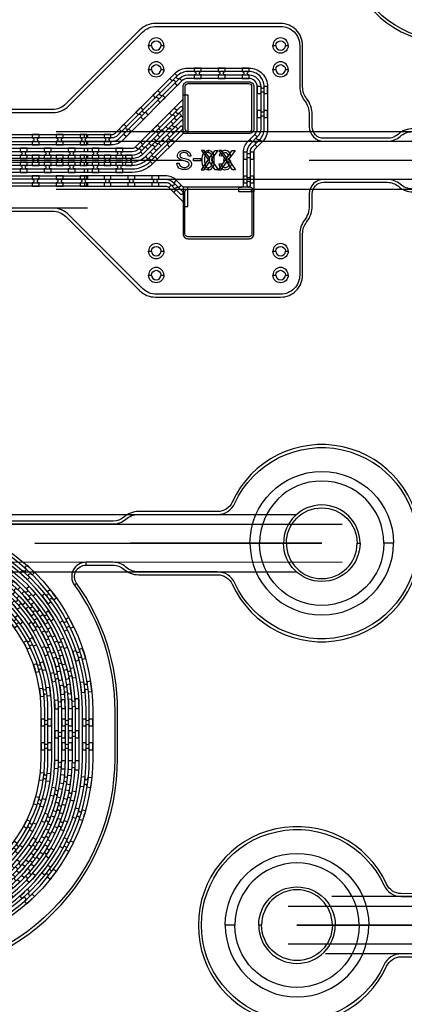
# Model space of a CAD drawing. Extents: x -63500 to 63500, y -63500 to 63500.
# Tile 116 of 256: x -4463 to -443, y -20213 to -9920. Entities that reach past the tile are written whole.
import ezdxf

# ---------------------------------------------------------------- set-up
doc = ezdxf.new("R2010")
doc.units = 13
doc.header["$MEASUREMENT"] = 0
for name, color, linetype in [('1_Metal', 2, 'Continuous'), ('2_Electrodes', 5, 'Continuous'), ('3_Outline', 4, 'Continuous')]:
    doc.layers.add(name, color=color, linetype=linetype)

# ---------------------------------------------------------------- blocks, each defined once
blk = doc.blocks.new('*U181')
at = {"layer": '1_Metal'}
for points in [[(137, 194, -1), (140, 230, 0.000475), (143, 229), (146, 265, -0.013499), (66, 273), (62, 238, 0.000627), (65, 237, -1), (61, 201, -0.000627), (57, 202), (52, 166, 0.013498), (138, 158), (140, 193, -0.000475)], [(-23, 32), (-17, 67, -0.000725), (-22, 68, -1), (-16, 103, 0.000725), (-11, 103), (-6, 138, -0.013497), (-92, 155), (-100, 119, 0.000878), (-94, 118, -1), (-101, 83, -0.000877), (-107, 84), (-115, 49, 0.013496)], [(-123, 14), (-130, -21, 0.001088), (-123, -23, -1), (-130, -58, -0.001088), (-138, -56), (-146, -92, 0.013495), (-46, -111), (-40, -75, -0.000936), (-47, -74, -1), (-41, -38, 0.000936), (-35, -39), (-29, -4, -0.013496)], [(39, 59), (34, 23, 0.000987), (41, 22, -1), (36, -13, -0.000987), (29, -12), (25, -48, 0.013495), (122, -58), (124, -22, -0.000835), (118, -22, -1), (121, 14, 0.000835), (127, 14), (130, 50, -0.013497), (39, 59)], [(16, -192, -1), (12, -228, -0.001268), (2, -227), (-3, -262, 0.013494), (106, -273), (108, -237, -0.001116), (100, -237, -1), (102, -201, 0.001116), (111, -201), (114, -166, -0.013495), (11, -155), (7, -191, 0.001268)]]:
    blk.add_lwpolyline(points, format="xyb", close=True, dxfattribs=at)
blk = doc.blocks.new('*U182')
at = {"layer": '1_Metal', "color": 0, "linetype": 'ByBlock', "lineweight": -2, "transparency": 16777216}
for p, rotation in [((-416, 1201), 80.00000000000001), ((-537, 919), 70.00000000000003), ((-706, 663), 59.99999999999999), ((-916, 440), 50), ((-1162, 256), 40), ((-1436, 119), 30.00000000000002), ((-1730, 31), 19.99999999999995), ((-2035, -5), 9.999999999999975)]:
    blk.add_blockref('*U181', p, dxfattribs=dict(at, rotation=rotation))
blk.add_blockref('*U181', (-2341, 13), dxfattribs=at)
blk = doc.blocks.new('*U183')
at = {"layer": '1_Metal'}
for points in [[(137, 194, -1), (140, 230, 0.000475), (143, 229), (146, 265, -0.013499), (66, 273), (62, 238, 0.000627), (65, 237, -1), (61, 201, -0.000627), (57, 202), (52, 166, 0.013498), (138, 158), (140, 193, -0.000475)], [(-23, 32), (-17, 67, -0.000725), (-22, 68, -1), (-16, 103, 0.000725), (-11, 103), (-6, 138, -0.013497), (-92, 155), (-100, 119, 0.000878), (-94, 118, -1), (-101, 83, -0.000877), (-107, 84), (-115, 49, 0.013496)], [(-123, 14), (-130, -21, 0.001088), (-123, -23, -1), (-130, -58, -0.001088), (-138, -56), (-146, -92, 0.013495), (-46, -111), (-40, -75, -0.000936), (-47, -74, -1), (-41, -38, 0.000936), (-35, -39), (-29, -4, -0.013496)], [(39, 59), (34, 23, 0.000987), (41, 22, -1), (36, -13, -0.000987), (29, -12), (25, -48, 0.013495), (122, -58), (124, -22, -0.000835), (118, -22, -1), (121, 14, 0.000835), (127, 14), (130, 50, -0.013497), (39, 59)], [(16, -192, -1), (12, -228, -0.001268), (2, -227), (-3, -262, 0.013494), (106, -273), (108, -237, -0.001116), (100, -237, -1), (102, -201, 0.001116), (111, -201), (114, -166, -0.013495), (11, -155), (7, -191, 0.001268)]]:
    blk.add_lwpolyline(points, format="xyb", close=True, dxfattribs=at)
blk = doc.blocks.new('*U177')
at = {"layer": '1_Metal', "color": 0, "linetype": 'ByBlock', "lineweight": -2, "transparency": 16777216}
for p, rotation in [((-416, 1201), 80.00000000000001), ((-537, 919), 70.00000000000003), ((-706, 663), 59.99999999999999), ((-916, 440), 50), ((-1162, 256), 40), ((-1436, 119), 30.00000000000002), ((-1730, 31), 19.99999999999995), ((-2035, -5), 9.999999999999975)]:
    blk.add_blockref('*U183', p, dxfattribs=dict(at, rotation=rotation))
blk.add_blockref('*U183', (-2341, 13), dxfattribs=at)
blk = doc.blocks.new('*U179')
at = {"layer": '1_Metal'}
for points in [[(-270, 36), (-270, -36), (-234, -36, -0.414214), (-216, -18), (-216, -18, -0.414214), (-198, -36), (-162, -36), (-162, 36), (-198, 36, -0.414214), (-216, 18), (-216, 18, -0.414214), (-234, 36)], [(54, -36), (54, 36), (18, 36, -0.414214), (0, 18), (0, 18, -0.414214), (-18, 36), (-54, 36), (-54, -36), (-18, -36, -0.414214), (0, -18), (0, -18, -0.414214), (18, -36), (54, -36)], [(162, 36), (162, -36), (198, -36, -0.414214), (216, -18), (216, -18, -0.414214), (234, -36), (270, -36), (270, 36), (234, 36, -0.414214), (216, 18), (216, 18, -0.414214), (198, 36)]]:
    blk.add_lwpolyline(points, format="xyb", close=True, dxfattribs=at)
blk = doc.blocks.new('*U180')
at = {"layer": '1_Metal', "color": 0, "linetype": 'ByBlock', "lineweight": -2, "transparency": 16777216}
for p in [(0, 250), (0, 0)]:
    blk.add_blockref('*U179', p, dxfattribs=at)

msp = doc.modelspace()

# ---------------------------------------------------------------- linework, layer by layer
for p, q in [((-4081, -11090), (1265, -11090)), ((-4081, -11190), (1657, -11190)), ((-22256, -11390), (-3756, -11390)), ((-3756, -11390), (-2756, -11390)), ((-1436, -11390), (1564, -11390)), ((1657, -11590), (-4081, -11590)), ((-4081, -11690), (1202, -11690)), ((-3756, -11890), (-22256, -11890)), ((-9115, -15091), (-1565, -15093)), ((-9115, -15191), (-1094, -15193)), ((-4306, -15392), (-1306, -15393)), ((-1306, -15393), (-3306, -15392)), ((-1094, -15593), (-9115, -15591)), ((-9115, -15691), (-1565, -15693)), ((4081, -19087), (-1202, -19086)), ((-1658, -19186), (4081, -19187)), ((1435, -19387), (-1565, -19386)), ((-1565, -19386), (435, -19387)), ((4081, -19587), (-1658, -19586)), ((4081, -19687), (-1265, -19686))]:
    msp.add_line(p, q)
for points in [[(-2563, -11288), (-2494, -11383), (-2568, -11488), (-2536, -11488), (-2478, -11406), (-2478, -11363), (-2534, -11288), (-2563, -11288)], [(-2392, -11288), (-2461, -11383), (-2387, -11488), (-2419, -11488), (-2478, -11406), (-2478, -11363), (-2421, -11288), (-2392, -11288)], [(-2383, -11288), (-2313, -11383), (-2387, -11488), (-2356, -11488), (-2297, -11406), (-2297, -11363), (-2354, -11288), (-2383, -11288)], [(-2211, -11288), (-2281, -11383), (-2207, -11488), (-2239, -11488), (-2297, -11406), (-2297, -11363), (-2241, -11288), (-2211, -11288)]]:
    msp.add_lwpolyline(points, close=True)
for radius in [50000, 47500, 45000]:
    msp.add_circle((0, 0), radius)
at = {"layer": '1_Metal'}
for points in [[(-50000, 0, 1), (50000, 0), (51000, 0, -1), (-51000, 0)], [(-3786, -11120), (-3501, -11120, 0.198912), (-3466, -11105), (-2843, -10483, -0.198912), (-2706, -10426), (-2066, -10426, -0.414214), (-1872, -10620), (-1872, -11060, -0.198912), (-1929, -11197), (-2001, -11270, 0.198912), (-2016, -11305), (-2016, -11720), (-2174, -11720), (-2174, -11670), (-2142, -11670, 0.414214), (-2124, -11652), (-2124, -11305, -0.198912), (-2078, -11193), (-2005, -11121, 0.198912), (-1980, -11060), (-1980, -10620, 0.414214), (-2066, -10534), (-2706, -10534, 0.198912), (-2767, -10559), (-3389, -11182, -0.198912), (-3501, -11228), (-3786, -11228), (-3786, -11192), (-3501, -11192, 0.198912), (-3415, -11156), (-2792, -10534, -0.198912), (-2706, -10498), (-2066, -10498, -0.414214), (-1944, -10620), (-1944, -11060, -0.198912), (-1980, -11146), (-2052, -11219, 0.198912), (-2088, -11305), (-2088, -11652, 1), (-2052, -11652), (-2052, -11305, -0.198912), (-2027, -11244), (-1954, -11172, 0.198912), (-1908, -11060), (-1908, -10620, 0.414214), (-2066, -10462), (-2706, -10462, 0.198912), (-2818, -10508), (-3440, -11131, -0.198912), (-3501, -11156), (-3786, -11156)], [(-2843, -10483), (-2894, -10534), (-2869, -10559, -0.414214), (-2843, -10559), (-2843, -10559, -0.414214), (-2843, -10585), (-2818, -10610), (-2767, -10559), (-2792, -10534, -0.414214), (-2818, -10534), (-2818, -10534, -0.414214), (-2818, -10508)], [(-2566, -10426), (-2638, -10426), (-2638, -10462, -0.414214), (-2620, -10480), (-2620, -10480, -0.414214), (-2638, -10498), (-2638, -10534), (-2566, -10534), (-2566, -10498, -0.414214), (-2584, -10480), (-2584, -10480, -0.414214), (-2566, -10462)], [(-2316, -10426), (-2388, -10426), (-2388, -10462, -0.414214), (-2370, -10480), (-2370, -10480, -0.414214), (-2388, -10498), (-2388, -10534), (-2316, -10534), (-2316, -10498, -0.414214), (-2334, -10480), (-2334, -10480, -0.414214), (-2316, -10462)], [(-2066, -10426), (-2138, -10426), (-2138, -10462, -0.414214), (-2120, -10480), (-2120, -10480, -0.414214), (-2138, -10498), (-2138, -10534), (-2066, -10534), (-2066, -10498, -0.414214), (-2084, -10480), (-2084, -10480, -0.414214), (-2066, -10462)], [(-2066, -11110), (-2756, -11110), (-2756, -10620, -0.414214), (-2706, -10570), (-2066, -10570, -0.414214), (-2016, -10620), (-2016, -11060, -0.414214)], [(-2787, -10835), (-3226, -11275, -0.198912), (-3287, -11300), (-3786, -11300), (-3786, -11264), (-3287, -11264, 0.198912), (-3252, -11249), (-2761, -10759, 0.198912), (-2756, -10746), (-2756, -10704), (-2706, -10704), (-2706, -11110), (-2749, -11110, 0.198912), (-2761, -11115), (-3074, -11428, -0.198912), (-3287, -11516), (-3786, -11516), (-3786, -11480), (-3287, -11480, 0.198912), (-3099, -11402), (-2761, -11064, 1.000004), (-2787, -11039), (-3125, -11377, -0.198912), (-3287, -11444), (-3786, -11444), (-3786, -11408), (-3287, -11408, 0.198912), (-3150, -11351), (-2761, -10963, 1.000004), (-2787, -10937), (-3176, -11326, -0.198912), (-3287, -11372), (-3786, -11372), (-3786, -11336), (-3287, -11336, 0.198912), (-3201, -11300), (-2761, -10861, 1.000005)], [(-3020, -10660), (-3071, -10710), (-3046, -10736, -0.414214), (-3020, -10736), (-3020, -10736, -0.414214), (-3020, -10761), (-2995, -10787), (-2944, -10736), (-2969, -10710, -0.414214), (-2995, -10710), (-2995, -10710, -0.414214), (-2995, -10685)], [(-1872, -10692), (-1872, -10620), (-1908, -10620, -0.414214), (-1926, -10638), (-1926, -10638, -0.414214), (-1944, -10620), (-1980, -10620), (-1980, -10692), (-1944, -10692, -0.414214), (-1926, -10674), (-1926, -10674, -0.414214), (-1908, -10692)], [(-3197, -10836), (-3248, -10887), (-3222, -10913, -0.414214), (-3197, -10913), (-3197, -10913, -0.414214), (-3197, -10938), (-3171, -10964), (-3121, -10913), (-3146, -10887, -0.414214), (-3171, -10887), (-3171, -10887, -0.414214), (-3171, -10862)], [(-2822, -10972), (-2771, -10921), (-2797, -10896, -0.414214), (-2822, -10896), (-2822, -10896, -0.414214), (-2822, -10870), (-2847, -10845), (-2898, -10896), (-2873, -10921, -0.414214), (-2847, -10921), (-2847, -10921, -0.414214), (-2847, -10947), (-2822, -10972)], [(-1872, -10942), (-1872, -10870), (-1908, -10870, -0.414214), (-1926, -10888), (-1926, -10888, -0.414214), (-1944, -10870), (-1980, -10870), (-1980, -10942), (-1944, -10942, -0.414214), (-1926, -10924), (-1926, -10924, -0.414214), (-1908, -10942)], [(-3374, -11013), (-3425, -11064), (-3399, -11089, -0.414214), (-3374, -11089), (-3374, -11089, -0.414214), (-3374, -11115), (-3348, -11140), (-3297, -11089), (-3323, -11064, -0.414214), (-3348, -11064), (-3348, -11064, -0.414214), (-3348, -11039)], [(-2859, -11111), (-2809, -11061), (-2834, -11035, -0.414214), (-2859, -11035), (-2859, -11035, -0.414214), (-2859, -11010), (-2885, -10984), (-2936, -11035), (-2910, -11061, -0.414214), (-2885, -11061), (-2885, -11061, -0.414214), (-2885, -11086), (-2859, -11111)], [(-2999, -11149), (-2948, -11098), (-2973, -11073, -0.414214), (-2999, -11073), (-2999, -11073, -0.414214), (-2999, -11047), (-3024, -11022), (-3075, -11073), (-3050, -11098, -0.414214), (-3024, -11098), (-3024, -11098, -0.414214), (-3024, -11123), (-2999, -11149)], [(-4260, -11120), (-4332, -11120), (-4332, -11156, -0.414214), (-4314, -11174), (-4314, -11174, -0.414214), (-4332, -11192), (-4332, -11228), (-4260, -11228), (-4260, -11192, -0.414214), (-4278, -11174), (-4278, -11174, -0.414214), (-4260, -11156)], [(-4010, -11120), (-4082, -11120), (-4082, -11156, -0.414214), (-4064, -11174), (-4064, -11174, -0.414214), (-4082, -11192), (-4082, -11228), (-4010, -11228), (-4010, -11192, -0.414214), (-4028, -11174), (-4028, -11174, -0.414214), (-4010, -11156)], [(-3760, -11120), (-3832, -11120), (-3832, -11156, -0.414214), (-3814, -11174), (-3814, -11174, -0.414214), (-3832, -11192), (-3832, -11228), (-3760, -11228), (-3760, -11192, -0.414214), (-3778, -11174), (-3778, -11174, -0.414214), (-3760, -11156)], [(-3510, -11120), (-3582, -11120), (-3582, -11156, -0.414214), (-3564, -11174), (-3564, -11174, -0.414214), (-3582, -11192), (-3582, -11228), (-3510, -11228), (-3510, -11192, -0.414214), (-3528, -11174), (-3528, -11174, -0.414214), (-3510, -11156)], [(-3176, -11326), (-3125, -11275), (-3150, -11249, -0.414214), (-3176, -11249), (-3176, -11249, -0.414214), (-3176, -11224), (-3201, -11198), (-3252, -11249), (-3226, -11275, -0.414214), (-3201, -11275), (-3201, -11275, -0.414214), (-3201, -11300), (-3176, -11326)], [(-3036, -11288), (-2985, -11237), (-3011, -11212, -0.414214), (-3036, -11212), (-3036, -11212, -0.414214), (-3036, -11186), (-3062, -11161), (-3113, -11212), (-3087, -11237, -0.414214), (-3062, -11237), (-3062, -11237, -0.414214), (-3062, -11263), (-3036, -11288)], [(-2973, -11174), (-2948, -11200, -0.414214), (-2922, -11200), (-2922, -11200, -0.414214), (-2922, -11225), (-2897, -11251), (-2846, -11200), (-2871, -11174, -0.414214), (-2897, -11174), (-2897, -11174, -0.414214), (-2897, -11149), (-2922, -11123)], [(-2005, -11121), (-2056, -11172), (-2031, -11197, -0.414214), (-2005, -11197), (-2005, -11197, -0.414214), (-2005, -11223), (-1980, -11248), (-1929, -11197), (-1954, -11172, -0.414214), (-1980, -11172), (-1980, -11172, -0.414214), (-1980, -11146)], [(-3756, -11300), (-4160, -11300), (-31980, -11300, 0.414214), (-33820, -13140), (-33820, -13640, 0.414214), (-31980, -15480), (-30745, -15480, 0.244698), (-30730, -15472), (-30689, -15501), (-30753, -15593), (-30766, -15584, 0.013045), (-30767, -15581, -0.091902), (-30766, -15537, 0.471648), (-30784, -15516), (-31980, -15516, -0.414214), (-33856, -13640), (-33856, -13140, -0.414214), (-31980, -11264), (-4160, -11264), (-3756, -11264)], [(-4457, -11372), (-4385, -11372), (-4385, -11336, -0.414214), (-4403, -11318), (-4403, -11318, -0.414214), (-4385, -11300), (-4385, -11264), (-4457, -11264), (-4457, -11300, -0.414214), (-4439, -11318), (-4439, -11318, -0.414214), (-4457, -11336), (-4457, -11372)], [(-4207, -11372), (-4135, -11372), (-4135, -11336, -0.414214), (-4153, -11318), (-4153, -11318, -0.414214), (-4135, -11300), (-4135, -11264), (-4207, -11264), (-4207, -11300, -0.414214), (-4189, -11318), (-4189, -11318, -0.414214), (-4207, -11336), (-4207, -11372)], [(-3957, -11372), (-3885, -11372), (-3885, -11336, -0.414214), (-3903, -11318), (-3903, -11318, -0.414214), (-3885, -11300), (-3885, -11264), (-3957, -11264), (-3957, -11300, -0.414214), (-3939, -11318), (-3939, -11318, -0.414214), (-3957, -11336), (-3957, -11372)], [(-3707, -11372), (-3635, -11372), (-3635, -11336, -0.414214), (-3653, -11318), (-3653, -11318, -0.414214), (-3635, -11300), (-3635, -11264), (-3707, -11264), (-3707, -11300, -0.414214), (-3689, -11318), (-3689, -11318, -0.414214), (-3707, -11336), (-3707, -11372)], [(-3457, -11372), (-3385, -11372), (-3385, -11336, -0.414214), (-3403, -11318), (-3403, -11318, -0.414214), (-3385, -11300), (-3385, -11264), (-3457, -11264), (-3457, -11300, -0.414214), (-3439, -11318), (-3439, -11318, -0.414214), (-3457, -11336), (-3457, -11372)], [(-3150, -11351), (-3125, -11377, -0.414214), (-3099, -11377), (-3099, -11377, -0.414214), (-3099, -11402), (-3074, -11428), (-3023, -11377), (-3048, -11351, -0.414214), (-3074, -11351), (-3074, -11351, -0.414214), (-3074, -11326), (-3099, -11300)], [(-2016, -11377), (-2016, -11305), (-2052, -11305, -0.414214), (-2070, -11323), (-2070, -11323, -0.414214), (-2088, -11305), (-2124, -11305), (-2124, -11377), (-2088, -11377, -0.414214), (-2070, -11359), (-2070, -11359, -0.414214), (-2052, -11377)], [(-3756, -11372), (-4160, -11372), (-31980, -11372, 0.414214), (-33748, -13140), (-33748, -13640, 0.414214), (-31980, -15408), (-30694, -15408, 0.244698), (-30679, -15400), (-30638, -15429), (-30689, -15501), (-30730, -15472, 0.606815), (-30745, -15444), (-31980, -15444, -0.414214), (-33784, -13640), (-33784, -13140, -0.414214), (-31980, -11336), (-4160, -11336), (-3756, -11336)], [(-3756, -11444), (-4160, -11444), (-31980, -11444, 0.414214), (-33676, -13140), (-33676, -13640, 0.414214), (-31980, -15336), (-30644, -15336, 0.244698), (-30629, -15328), (-30588, -15357), (-30638, -15429), (-30679, -15400, 0.606815), (-30694, -15372), (-31980, -15372, -0.414214), (-33712, -13640), (-33712, -13140, -0.414214), (-31980, -11408), (-4160, -11408), (-3756, -11408)], [(-4457, -11408), (-4457, -11444, -0.414214), (-4439, -11462), (-4439, -11462, -0.414214), (-4457, -11480), (-4457, -11516), (-4385, -11516), (-4385, -11480, -0.414214), (-4403, -11462), (-4403, -11462, -0.414214), (-4385, -11444), (-4385, -11408)], [(-4332, -11444), (-4260, -11444), (-4260, -11408, -0.414214), (-4278, -11390), (-4278, -11390, -0.414214), (-4260, -11372), (-4260, -11336), (-4332, -11336), (-4332, -11372, -0.414214), (-4314, -11390), (-4314, -11390, -0.414214), (-4332, -11408), (-4332, -11444)], [(-4207, -11408), (-4207, -11444, -0.414214), (-4189, -11462), (-4189, -11462, -0.414214), (-4207, -11480), (-4207, -11516), (-4135, -11516), (-4135, -11480, -0.414214), (-4153, -11462), (-4153, -11462, -0.414214), (-4135, -11444), (-4135, -11408)], [(-4082, -11444), (-4010, -11444), (-4010, -11408, -0.414214), (-4028, -11390), (-4028, -11390, -0.414214), (-4010, -11372), (-4010, -11336), (-4082, -11336), (-4082, -11372, -0.414214), (-4064, -11390), (-4064, -11390, -0.414214), (-4082, -11408), (-4082, -11444)], [(-3957, -11408), (-3957, -11444, -0.414214), (-3939, -11462), (-3939, -11462, -0.414214), (-3957, -11480), (-3957, -11516), (-3885, -11516), (-3885, -11480, -0.414214), (-3903, -11462), (-3903, -11462, -0.414214), (-3885, -11444), (-3885, -11408)], [(-3832, -11444), (-3760, -11444), (-3760, -11408, -0.414214), (-3778, -11390), (-3778, -11390, -0.414214), (-3760, -11372), (-3760, -11336), (-3832, -11336), (-3832, -11372, -0.414214), (-3814, -11390), (-3814, -11390, -0.414214), (-3832, -11408), (-3832, -11444)], [(-3707, -11408), (-3707, -11444, -0.414214), (-3689, -11462), (-3689, -11462, -0.414214), (-3707, -11480), (-3707, -11516), (-3635, -11516), (-3635, -11480, -0.414214), (-3653, -11462), (-3653, -11462, -0.414214), (-3635, -11444), (-3635, -11408)], [(-3582, -11444), (-3510, -11444), (-3510, -11408, -0.414214), (-3528, -11390), (-3528, -11390, -0.414214), (-3510, -11372), (-3510, -11336), (-3582, -11336), (-3582, -11372, -0.414214), (-3564, -11390), (-3564, -11390, -0.414214), (-3582, -11408), (-3582, -11444)], [(-3457, -11408), (-3457, -11444, -0.414214), (-3439, -11462), (-3439, -11462, -0.414214), (-3457, -11480), (-3457, -11516), (-3385, -11516), (-3385, -11480, -0.414214), (-3403, -11462), (-3403, -11462, -0.414214), (-3385, -11444), (-3385, -11408)], [(-3359, -11444), (-3287, -11444), (-3287, -11408, -0.414214), (-3305, -11390), (-3305, -11390, -0.414214), (-3287, -11372), (-3287, -11336), (-3359, -11336), (-3359, -11372, -0.414214), (-3341, -11390), (-3341, -11390, -0.414214), (-3359, -11408), (-3359, -11444)], [(-3756, -11516), (-4160, -11516), (-31980, -11516, 0.414214), (-33604, -13140), (-33604, -13640, 0.414214), (-31980, -15264), (-30593, -15264, 0.188661), (-30581, -15259, -0.063999), (-30556, -15241), (-30523, -15264), (-30588, -15357), (-30629, -15328, 0.606815), (-30644, -15300), (-31980, -15300, -0.414214), (-33640, -13640), (-33640, -13140, -0.414214), (-31980, -11480), (-4160, -11480), (-3756, -11480)], [(-4260, -11552), (-4332, -11552), (-4332, -11588, -0.414214), (-4314, -11606), (-4314, -11606, -0.414214), (-4332, -11624), (-4332, -11660), (-4260, -11660), (-4260, -11624, -0.414214), (-4278, -11606), (-4278, -11606, -0.414214), (-4260, -11588)], [(-4010, -11552), (-4082, -11552), (-4082, -11588, -0.414214), (-4064, -11606), (-4064, -11606, -0.414214), (-4082, -11624), (-4082, -11660), (-4010, -11660), (-4010, -11624, -0.414214), (-4028, -11606), (-4028, -11606, -0.414214), (-4010, -11588)], [(-3760, -11552), (-3832, -11552), (-3832, -11588, -0.414214), (-3814, -11606), (-3814, -11606, -0.414214), (-3832, -11624), (-3832, -11660), (-3760, -11660), (-3760, -11624, -0.414214), (-3778, -11606), (-3778, -11606, -0.414214), (-3760, -11588)], [(-3786, -11588), (-2940, -11588, -0.198912), (-2853, -11624), (-2761, -11716, -1), (-2787, -11741), (-2879, -11649, 0.198912), (-2940, -11624), (-3786, -11624), (-3786, -11660), (-2940, -11660, -0.198912), (-2904, -11675), (-2761, -11817, -0.198912), (-2756, -11830), (-2756, -11873), (-2706, -11873), (-2706, -11670), (-2749, -11670, -0.198912), (-2761, -11665), (-2828, -11598, 0.198912), (-2940, -11552), (-3786, -11552)], [(-3510, -11552), (-3582, -11552), (-3582, -11588, -0.414214), (-3564, -11606), (-3564, -11606, -0.414214), (-3582, -11624), (-3582, -11660), (-3510, -11660), (-3510, -11624, -0.414214), (-3528, -11606), (-3528, -11606, -0.414214), (-3510, -11588)], [(-3260, -11552), (-3332, -11552), (-3332, -11588, -0.414214), (-3314, -11606), (-3314, -11606, -0.414214), (-3332, -11624), (-3332, -11660), (-3260, -11660), (-3260, -11624, -0.414214), (-3278, -11606), (-3278, -11606, -0.414214), (-3260, -11588)], [(-3010, -11552), (-3082, -11552), (-3082, -11588, -0.414214), (-3064, -11606), (-3064, -11606, -0.414214), (-3082, -11624), (-3082, -11660), (-3010, -11660), (-3010, -11624, -0.414214), (-3028, -11606), (-3028, -11606, -0.414214), (-3010, -11588)], [(-2777, -11649), (-2828, -11598), (-2853, -11624, -0.414214), (-2853, -11649), (-2853, -11649, -0.414214), (-2879, -11649), (-2904, -11675), (-2853, -11726), (-2828, -11700, -0.414214), (-2828, -11675), (-2828, -11675, -0.414214), (-2802, -11675)], [(-2016, -11627), (-2016, -11555), (-2052, -11555, -0.414214), (-2070, -11573), (-2070, -11573, -0.414214), (-2088, -11555), (-2124, -11555), (-2124, -11627), (-2088, -11627, -0.414214), (-2070, -11609), (-2070, -11609, -0.414214), (-2052, -11627)], [(-2066, -11670), (-2756, -11670), (-2756, -12160, 0.414214), (-2706, -12210), (-2066, -12210, 0.414214), (-2016, -12160), (-2016, -11720, 0.414214)], [(-2056, -15393, -1), (-556, -15393), (-656, -15393, 1), (-1956, -15393)], [(-33945, -19477), (-33541, -19477), (-5721, -19482, 0.414214), (-3880, -17642), (-3880, -17142, 0.414214), (-5720, -15302), (-6955, -15302, 0.244698), (-6970, -15309), (-7011, -15280), (-6947, -15188), (-6934, -15197, 0.013045), (-6933, -15201, -0.091902), (-6934, -15244, 0.471648), (-6916, -15266), (-5720, -15266, -0.414214), (-3844, -17142), (-3844, -17642, -0.414214), (-5721, -19518), (-33541, -19513), (-33945, -19513)], [(-33945, -19405), (-33541, -19405), (-5721, -19410, 0.414214), (-3952, -17642), (-3952, -17142, 0.414214), (-5720, -15374), (-7006, -15374, 0.244698), (-7021, -15381), (-7062, -15353), (-7011, -15280), (-6970, -15309, 0.606815), (-6955, -15338), (-5720, -15338, -0.414214), (-3916, -17142), (-3916, -17642, -0.414214), (-5721, -19446), (-33541, -19441), (-33945, -19441)], [(-33945, -19333), (-33541, -19333), (-5721, -19338, 0.414214), (-4024, -17642), (-4024, -17142, 0.414214), (-5720, -15446), (-7056, -15446, 0.244698), (-7071, -15453), (-7112, -15425), (-7062, -15353), (-7021, -15381, 0.606815), (-7006, -15410), (-5720, -15410, -0.414214), (-3988, -17142), (-3988, -17642, -0.414214), (-5721, -19374), (-33541, -19369), (-33945, -19369)], [(-33945, -19261), (-33541, -19261), (-5721, -19266, 0.414214), (-4096, -17642), (-4096, -17142, 0.414214), (-5720, -15518), (-7107, -15518, 0.188661), (-7119, -15522, -0.063999), (-7144, -15540), (-7177, -15517), (-7112, -15425), (-7071, -15453, 0.606815), (-7056, -15482), (-5720, -15482, -0.414214), (-4060, -17142), (-4060, -17642, -0.414214), (-5721, -19302), (-33541, -19297), (-33945, -19297)], [(-2056, -15393, 1), (-556, -15393), (-656, -15393, -1), (-1956, -15393)], [(-3988, -17356), (-4024, -17356, -0.414214), (-4042, -17374), (-4042, -17374, -0.414214), (-4060, -17356), (-4096, -17356), (-4096, -17428), (-4060, -17428, -0.414214), (-4042, -17410), (-4042, -17410, -0.414214), (-4024, -17428), (-3988, -17428)], [(-3952, -17356), (-3952, -17428), (-3916, -17428, -0.414214), (-3898, -17410), (-3898, -17410, -0.414214), (-3880, -17428), (-3844, -17428), (-3844, -17356), (-3880, -17356, -0.414214), (-3898, -17374), (-3898, -17374, -0.414214), (-3916, -17356), (-3952, -17356)], [(-2315, -19386, -1), (-815, -19386), (-915, -19386, 1), (-2215, -19386)], [(-2315, -19386, 1), (-815, -19386), (-915, -19386, -1), (-2215, -19386)]]:
    msp.add_lwpolyline(points, format="xyb", close=True, dxfattribs=at)
for points in [[(-31980, -11120), (-4160, -11120), (-3756, -11120), (-3756, -11120), (-3756, -11156), (-4160, -11156), (-31980, -11156, 0.414214)], [(-31980, -11192), (-4160, -11192), (-3756, -11192), (-3756, -11228), (-4160, -11228), (-31980, -11228, 0.414214)], [(-31980, -11552), (-4160, -11552), (-3756, -11552), (-3756, -11588), (-4160, -11588), (-31980, -11588, 0.414214)], [(-31980, -11624), (-4160, -11624), (-3756, -11624), (-3756, -11660), (-4160, -11660), (-31980, -11660, 0.414214)], [(-13268, -15265), (-8118, -15266, 0.244698), (-7995, -15202), (-6649, -13281, -0.414214), (-6282, -13216), (-5856, -13514, -0.414214), (-5791, -13882), (-6494, -14886, 0.606815), (-6371, -15122), (-5988, -15122), (-5720, -15122, -0.414214), (-3700, -17142), (-3700, -17642, -0.414214), (-5720, -19662), (-33541, -19657)], [(-33541, -19621), (-5721, -19626, 0.414214), (-3736, -17642), (-3736, -17142, 0.414214), (-5720, -15158), (-6371, -15158, -0.606815), (-6523, -14865), (-5817, -13857, 0.414214), (-5872, -13547), (-6307, -13242, 0.414214), (-6616, -13297), (-7965, -15222, -0.244698), (-8118, -15302), (-13218, -15301, 0.606815)], [(-13218, -15337), (-8118, -15338, 0.244698), (-7936, -15243), (-6587, -13317, -0.414214), (-6328, -13272), (-5892, -13577, -0.414214), (-5847, -13836), (-6553, -14844, 0.606815), (-6371, -15194), (-5720, -15194, -0.414214), (-3772, -17142), (-3772, -17642, -0.414214), (-5721, -19590), (-33541, -19585)], [(-33541, -19549), (-5720, -19554, 0.414214), (-3808, -17642), (-3808, -17142, 0.414214), (-5720, -15230), (-5988, -15230), (-6371, -15230, -0.606815), (-6582, -14824), (-5879, -13820, 0.414214), (-5918, -13603), (-6344, -13305, 0.414214), (-6561, -13343), (-7906, -15264, -0.244698), (-8118, -15374), (-8504, -15373), (-13167, -15373, 0.606815)], [(-13167, -15409), (-8504, -15409, -0.606815), (-8293, -15815), (-9097, -16963, 0.414214), (-9058, -17180), (-8633, -17479, 0.414214), (-8415, -17440), (-7171, -15664, -0.244698), (-6959, -15554), (-5988, -15554), (-5720, -15554, -0.414214), (-4132, -17142), (-4132, -17642, -0.414214), (-5720, -19230), (-33541, -19225)], [(-33541, -19189), (-5720, -19194, 0.414214), (-4168, -17642), (-4168, -17142, 0.414214), (-5720, -15590), (-6959, -15590, 0.244698), (-7141, -15684), (-8389, -17466, -0.414214), (-8648, -17512), (-9084, -17206, -0.414214), (-9130, -16947), (-8322, -15795, 0.606815), (-8504, -15445), (-13116, -15445, 0.606815)], [(-13116, -15481), (-8504, -15481, -0.606815), (-8352, -15774), (-9159, -16927, 0.414214), (-9105, -17236), (-8669, -17541, 0.414214), (-8360, -17487), (-7112, -15705, -0.244698), (-6959, -15626), (-5720, -15626, -0.414214), (-4204, -17142), (-4204, -17642, -0.414214), (-5720, -19158), (-33541, -19153)], [(-33541, -19117), (-5720, -19122, 0.414214), (-4240, -17642), (-4240, -17142, 0.414214), (-5720, -15662), (-5988, -15662), (-6959, -15662, 0.244698), (-7082, -15726), (-8327, -17502, -0.414214), (-8695, -17567), (-9120, -17269, -0.414214), (-9185, -16901), (-8381, -15754, 0.606815), (-8504, -15517), (-13077, -15517, 0.471648)]]:
    msp.add_lwpolyline(points, format="xyb", dxfattribs=at)
for points in [[(-2822, -11421), (-2798, -11419), (-2795, -11433), (-2783, -11452), (-2761, -11463), (-2745, -11464), (-2734, -11464), (-2720, -11462), (-2707, -11455), (-2698, -11447), (-2693, -11436), (-2693, -11428), (-2696, -11419), (-2702, -11412), (-2712, -11406), (-2729, -11400), (-2768, -11390), (-2784, -11385), (-2797, -11376), (-2805, -11369), (-2811, -11359), (-2815, -11347), (-2815, -11336), (-2812, -11324), (-2807, -11314), (-2798, -11304), (-2788, -11297), (-2777, -11292), (-2761, -11288), (-2747, -11287), (-2727, -11289), (-2715, -11292), (-2699, -11300), (-2689, -11308), (-2680, -11322), (-2675, -11336), (-2674, -11345), (-2699, -11347), (-2701, -11335), (-2708, -11323), (-2719, -11315), (-2731, -11311), (-2746, -11310), (-2763, -11311), (-2776, -11316), (-2786, -11325), (-2790, -11335), (-2790, -11342), (-2787, -11351), (-2781, -11357), (-2768, -11363), (-2723, -11375), (-2700, -11383), (-2686, -11391), (-2676, -11403), (-2671, -11414), (-2668, -11426), (-2668, -11434), (-2672, -11449), (-2680, -11461), (-2688, -11470), (-2700, -11478), (-2720, -11485), (-2735, -11487), (-2746, -11487), (-2761, -11486), (-2782, -11480), (-2799, -11471), (-2812, -11456), (-2819, -11440), (-2822, -11421)], [(-2492, -11488), (-2503, -11488), (-2522, -11482), (-2535, -11470), (-2546, -11454), (-2552, -11433), (-2555, -11411), (-2555, -11370), (-2553, -11345), (-2546, -11324), (-2534, -11305), (-2519, -11294), (-2503, -11288), (-2492, -11288), (-2492, -11308), (-2502, -11309), (-2514, -11315), (-2524, -11329), (-2529, -11348), (-2531, -11364), (-2532, -11380), (-2532, -11396), (-2531, -11411), (-2529, -11425), (-2526, -11441), (-2520, -11453), (-2511, -11463), (-2502, -11467), (-2492, -11469)], [(-2492, -11488), (-2482, -11488), (-2463, -11482), (-2450, -11470), (-2439, -11454), (-2432, -11433), (-2429, -11411), (-2429, -11370), (-2432, -11345), (-2439, -11324), (-2451, -11305), (-2466, -11294), (-2482, -11288), (-2492, -11288), (-2492, -11308), (-2482, -11309), (-2471, -11315), (-2461, -11329), (-2456, -11348), (-2454, -11364), (-2453, -11380), (-2453, -11396), (-2454, -11411), (-2455, -11425), (-2459, -11441), (-2465, -11453), (-2474, -11463), (-2483, -11467), (-2492, -11469)], [(-2377, -11338), (-2352, -11343), (-2347, -11325), (-2334, -11312), (-2318, -11308), (-2304, -11310), (-2290, -11321), (-2285, -11338), (-2289, -11354), (-2302, -11365), (-2317, -11370), (-2329, -11370), (-2332, -11392), (-2315, -11389), (-2299, -11392), (-2286, -11401), (-2278, -11415), (-2277, -11427), (-2278, -11440), (-2285, -11452), (-2295, -11462), (-2309, -11467), (-2324, -11467), (-2334, -11463), (-2345, -11454), (-2352, -11441), (-2355, -11429), (-2380, -11432), (-2374, -11452), (-2364, -11468), (-2349, -11480), (-2333, -11486), (-2318, -11488), (-2304, -11487), (-2285, -11481), (-2271, -11470), (-2259, -11457), (-2253, -11442), (-2251, -11427), (-2252, -11415), (-2257, -11400), (-2266, -11389), (-2276, -11382), (-2287, -11378), (-2276, -11372), (-2266, -11360), (-2261, -11347), (-2261, -11332), (-2266, -11315), (-2278, -11302), (-2295, -11292), (-2310, -11288), (-2323, -11288), (-2338, -11291), (-2354, -11299), (-2365, -11310), (-2372, -11323), (-2377, -11338)], [(-2570, -11370), (-2570, -11394), (-2645, -11394), (-2645, -11370), (-2570, -11370)]]:
    msp.add_lwpolyline(points, close=True, dxfattribs=at)
at = {"layer": '2_Electrodes'}
for points in [[(47500, 0, -1), (-47500, 0), (-51000, 0, 1), (51000, 0)], [(-2956, -10190, 1), (-3116, -10190), (-3086, -10190, -1), (-2986, -10190)], [(-2956, -10190, 1), (-3116, -10190), (-3086, -10190, -1), (-2986, -10190)], [(-2956, -10190, -1), (-3116, -10190), (-3086, -10190, 1), (-2986, -10190)], [(-2956, -10190, -1), (-3116, -10190), (-3086, -10190, 1), (-2986, -10190)], [(-1656, -10190, 1), (-1816, -10190), (-1786, -10190, -1), (-1686, -10190)], [(-1656, -10190, 1), (-1816, -10190), (-1786, -10190, -1), (-1686, -10190)], [(-1656, -10190, -1), (-1816, -10190), (-1786, -10190, 1), (-1686, -10190)], [(-1656, -10190, -1), (-1816, -10190), (-1786, -10190, 1), (-1686, -10190)], [(-2956, -10440, 1), (-3116, -10440), (-3086, -10440, -1), (-2986, -10440)], [(-2956, -10440, 1), (-3116, -10440), (-3086, -10440, -1), (-2986, -10440)], [(-1656, -10440, 1), (-1816, -10440), (-1786, -10440, -1), (-1686, -10440)], [(-1656, -10440, 1), (-1816, -10440), (-1786, -10440, -1), (-1686, -10440)], [(-2956, -10440, -1), (-3116, -10440), (-3086, -10440, 1), (-2986, -10440)], [(-2956, -10440, -1), (-3116, -10440), (-3086, -10440, 1), (-2986, -10440)], [(-1656, -10440, -1), (-1816, -10440), (-1786, -10440, 1), (-1686, -10440)], [(-1656, -10440, -1), (-1816, -10440), (-1786, -10440, 1), (-1686, -10440)], [(-2066, -10590), (-2706, -10590, 0.414214), (-2736, -10620), (-2736, -11060, 0.414214), (-2706, -11090), (-2066, -11090, 0.414214), (-2036, -11060), (-2036, -10620, 0.414214)], [(-2066, -12190), (-2706, -12190, -0.414214), (-2736, -12160), (-2736, -11720, -0.414214), (-2706, -11690), (-2066, -11690, -0.414214), (-2036, -11720), (-2036, -12160, -0.414214)], [(-2956, -12340, 1), (-3116, -12340), (-3086, -12340, -1), (-2986, -12340)], [(-2956, -12340, 1), (-3116, -12340), (-3086, -12340, -1), (-2986, -12340)], [(-2956, -12340, -1), (-3116, -12340), (-3086, -12340, 1), (-2986, -12340)], [(-2956, -12340, -1), (-3116, -12340), (-3086, -12340, 1), (-2986, -12340)], [(-1656, -12340, 1), (-1816, -12340), (-1786, -12340, -1), (-1686, -12340)], [(-1656, -12340, 1), (-1816, -12340), (-1786, -12340, -1), (-1686, -12340)], [(-1656, -12340, -1), (-1816, -12340), (-1786, -12340, 1), (-1686, -12340)], [(-1656, -12340, -1), (-1816, -12340), (-1786, -12340, 1), (-1686, -12340)], [(-2956, -12590, 1), (-3116, -12590), (-3086, -12590, -1), (-2986, -12590)], [(-2956, -12590, 1), (-3116, -12590), (-3086, -12590, -1), (-2986, -12590)], [(-1656, -12590, 1), (-1816, -12590), (-1786, -12590, -1), (-1686, -12590)], [(-1656, -12590, 1), (-1816, -12590), (-1786, -12590, -1), (-1686, -12590)], [(-2956, -12590, -1), (-3116, -12590), (-3086, -12590, 1), (-2986, -12590)], [(-2956, -12590, -1), (-3116, -12590), (-3086, -12590, 1), (-2986, -12590)], [(-1656, -12590, -1), (-1816, -12590), (-1786, -12590, 1), (-1686, -12590)], [(-1656, -12590, -1), (-1816, -12590), (-1786, -12590, 1), (-1686, -12590)], [(-1706, -15393), (-1676, -15393, -1), (-936, -15393), (-906, -15393, 1)], [(-1706, -15393), (-1676, -15393, 1), (-936, -15393), (-906, -15393, -1)], [(-3868, -15812, -0.610914), (-3770, -15622), (-3770, -15592, 0.610914), (-3892, -15830, -0.156977), (-3470, -17142), (-3470, -17642, -0.414214), (-5721, -19892), (-32946, -19887), (-32946, -19917), (-5721, -19922, 0.414214), (-3440, -17642), (-3440, -17142, 0.156977)], [(-1165, -19386), (-1195, -19386, 1), (-1935, -19386), (-1965, -19386, -1)], [(-1165, -19386), (-1195, -19386, -1), (-1935, -19386), (-1965, -19386, 1)]]:
    msp.add_lwpolyline(points, format="xyb", close=True, dxfattribs=at)
for points in [[(929, -8701, 4.581742), (929, -9559, -0.293253)], [(901, -9547, -4.581742), (901, -8713, 0.293253)], [(-353, -11060, 0.182676), (-505, -11117, -0.182676), (-618, -11160), (-1286, -11160, -0.414214), (-1406, -11040), (-1406, -10915, 0.165811), (-1464, -10744, -0.165811), (-1506, -10622), (-1506, -10190, 0.414214), (-1736, -9960), (-3045, -9960, 0.198912), (-3207, -10027), (-3981, -10801, -0.198912), (-4123, -10860), (-5004, -10860)], [(-5004, -10890), (-4114, -10890, 0.198912), (-3952, -10823), (-3178, -10049, -0.198912), (-3036, -9990), (-1736, -9990, -0.414214), (-1536, -10190), (-1536, -10622, 0.165811), (-1488, -10762, -0.165811), (-1436, -10915), (-1436, -11040, 0.414214), (-1286, -11190), (-618, -11190, 0.182676), (-486, -11140, -0.182676), (-353, -11090)], [(-353, -11690, -0.182676), (-486, -11640, 0.182676), (-618, -11590), (-1286, -11590), (-1286, -11590, 0.414214), (-1436, -11740), (-1436, -11865, -0.165811), (-1488, -12018, 0.165811), (-1536, -12158), (-1536, -12590, -0.414214), (-1736, -12790), (-3036, -12790, -0.198912), (-3178, -12731), (-3952, -11957, 0.198912), (-4114, -11890), (-5004, -11890)], [(-5004, -11920), (-4123, -11920, -0.198912), (-3981, -11979), (-3207, -12753, 0.198912), (-3045, -12820), (-1736, -12820, 0.414214), (-1506, -12590), (-1506, -12158, -0.165811), (-1464, -12036, 0.165811), (-1406, -11865), (-1406, -11740, -0.414214), (-1286, -11620), (-618, -11620, -0.182676), (-505, -11662, 0.182676), (-353, -11720)], [(-4558, -15192), (-3487, -15192, 0.182676), (-3355, -15142, -0.182676), (-3223, -15092), (-2396, -15093, 0.293253), (-2215, -14976, -4.581742), (-2215, -15809, 0.293253), (-2396, -15693), (-3223, -15692, -0.182676), (-3355, -15642, 0.182676), (-3487, -15592), (-3770, -15592, 0.610914), (-3892, -15830), (-3868, -15812, -0.610914), (-3770, -15622), (-3487, -15622, -0.182676), (-3375, -15665, 0.182676), (-3223, -15722), (-2396, -15723, -0.293253), (-2242, -15822, 4.581742), (-2242, -14963, -0.293253), (-2396, -15063), (-3223, -15062, 0.182676), (-3375, -15120, -0.182676), (-3487, -15162), (-4558, -15162, -0.127017)], [(353, -19057), (-474, -19056, -0.293253), (-628, -18957, 4.581742), (-628, -19816, -0.293253), (-474, -19716), (353, -19717, 0.182676)], [(353, -19687), (-474, -19686, 0.293253), (-656, -19803, -4.581742), (-655, -18970, 0.293253), (-474, -19086), (353, -19087, -0.182676)]]:
    msp.add_lwpolyline(points, format="xyb", dxfattribs=at)
at = {"layer": '3_Outline'}
for points in [[(47500, 0, -1), (-47500, 0), (-51000, 0, 1), (51000, 0)], [(-2956, -10190, 1), (-3116, -10190), (-3086, -10190, -1), (-2986, -10190)], [(-2956, -10190, -1), (-3116, -10190), (-3086, -10190, 1), (-2986, -10190)], [(-1656, -10190, 1), (-1816, -10190), (-1786, -10190, -1), (-1686, -10190)], [(-1656, -10190, -1), (-1816, -10190), (-1786, -10190, 1), (-1686, -10190)], [(-2956, -10440, 1), (-3116, -10440), (-3086, -10440, -1), (-2986, -10440)], [(-1656, -10440, 1), (-1816, -10440), (-1786, -10440, -1), (-1686, -10440)], [(-2956, -10440, -1), (-3116, -10440), (-3086, -10440, 1), (-2986, -10440)], [(-1656, -10440, -1), (-1816, -10440), (-1786, -10440, 1), (-1686, -10440)], [(-2956, -12340, 1), (-3116, -12340), (-3086, -12340, -1), (-2986, -12340)], [(-2956, -12340, -1), (-3116, -12340), (-3086, -12340, 1), (-2986, -12340)], [(-1656, -12340, 1), (-1816, -12340), (-1786, -12340, -1), (-1686, -12340)], [(-1656, -12340, -1), (-1816, -12340), (-1786, -12340, 1), (-1686, -12340)], [(-2956, -12590, 1), (-3116, -12590), (-3086, -12590, -1), (-2986, -12590)], [(-1656, -12590, 1), (-1816, -12590), (-1786, -12590, -1), (-1686, -12590)], [(-2956, -12590, -1), (-3116, -12590), (-3086, -12590, 1), (-2986, -12590)], [(-1656, -12590, -1), (-1816, -12590), (-1786, -12590, 1), (-1686, -12590)], [(-1706, -15393), (-1676, -15393, -1), (-936, -15393), (-906, -15393, 1)], [(-1706, -15393), (-1676, -15393, 1), (-936, -15393), (-906, -15393, -1)], [(-3868, -15812, -0.610914), (-3770, -15622), (-3770, -15592, 0.610914), (-3892, -15830, -0.156977), (-3470, -17142), (-3470, -17642, -0.414214), (-5721, -19892), (-32946, -19887), (-32946, -19917), (-5721, -19922, 0.414214), (-3440, -17642), (-3440, -17142, 0.156977)], [(-1165, -19386), (-1195, -19386, 1), (-1935, -19386), (-1965, -19386, -1)], [(-1165, -19386), (-1195, -19386, -1), (-1935, -19386), (-1965, -19386, 1)]]:
    msp.add_lwpolyline(points, format="xyb", close=True, dxfattribs=at)
for points in [[(929, -8701, 4.581742), (929, -9559, -0.293253)], [(901, -9547, -4.581742), (901, -8713, 0.293253)], [(-353, -11060, 0.182676), (-505, -11117, -0.182676), (-618, -11160), (-1286, -11160, -0.414214), (-1406, -11040), (-1406, -10915, 0.165811), (-1464, -10744, -0.165811), (-1506, -10622), (-1506, -10190, 0.414214), (-1736, -9960), (-3045, -9960, 0.198912), (-3207, -10027), (-3981, -10801, -0.198912), (-4123, -10860), (-5004, -10860)], [(-5004, -10890), (-4114, -10890, 0.198912), (-3952, -10823), (-3178, -10049, -0.198912), (-3036, -9990), (-1736, -9990, -0.414214), (-1536, -10190), (-1536, -10622, 0.165811), (-1488, -10762, -0.165811), (-1436, -10915), (-1436, -11040, 0.414214), (-1286, -11190), (-618, -11190, 0.182676), (-486, -11140, -0.182676), (-353, -11090)], [(-353, -11690, -0.182676), (-486, -11640, 0.182676), (-618, -11590), (-1286, -11590), (-1286, -11590, 0.414214), (-1436, -11740), (-1436, -11865, -0.165811), (-1488, -12018, 0.165811), (-1536, -12158), (-1536, -12590, -0.414214), (-1736, -12790), (-3036, -12790, -0.198912), (-3178, -12731), (-3952, -11957, 0.198912), (-4114, -11890), (-5004, -11890)], [(-5004, -11920), (-4123, -11920, -0.198912), (-3981, -11979), (-3207, -12753, 0.198912), (-3045, -12820), (-1736, -12820, 0.414214), (-1506, -12590), (-1506, -12158, -0.165811), (-1464, -12036, 0.165811), (-1406, -11865), (-1406, -11740, -0.414214), (-1286, -11620), (-618, -11620, -0.182676), (-505, -11662, 0.182676), (-353, -11720)], [(-4558, -15192), (-3487, -15192, 0.182676), (-3355, -15142, -0.182676), (-3223, -15092), (-2396, -15093, 0.293253), (-2215, -14976, -4.581742), (-2215, -15809, 0.293253), (-2396, -15693), (-3223, -15692, -0.182676), (-3355, -15642, 0.182676), (-3487, -15592), (-3770, -15592, 0.610914), (-3892, -15830), (-3868, -15812, -0.610914), (-3770, -15622), (-3487, -15622, -0.182676), (-3375, -15665, 0.182676), (-3223, -15722), (-2396, -15723, -0.293253), (-2242, -15822, 4.581742), (-2242, -14963, -0.293253), (-2396, -15063), (-3223, -15062, 0.182676), (-3375, -15120, -0.182676), (-3487, -15162), (-4558, -15162, -0.127017)], [(353, -19057), (-474, -19056, -0.293253), (-628, -18957, 4.581742), (-628, -19816, -0.293253), (-474, -19716), (353, -19717, 0.182676)], [(353, -19687), (-474, -19686, 0.293253), (-656, -19803, -4.581742), (-655, -18970, 0.293253), (-474, -19086), (353, -19087, -0.182676)]]:
    msp.add_lwpolyline(points, format="xyb", dxfattribs=at)

# ---------------------------------------------------------------- block references
at = {"layer": '1_Metal'}
for name, p, rotation in [('*U182', (-4480, -14715), 102.9902994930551), ('*U180', (-3970, -17267), 179.9902994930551)]:
    msp.add_blockref(name, p, dxfattribs=dict(at, rotation=rotation))
at = {"layer": '1_Metal', "xscale": -1, "rotation": 76.99029949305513}
msp.add_blockref('*U177', (-4481, -20070), dxfattribs=at)

doc.saveas('drawing.dxf')
